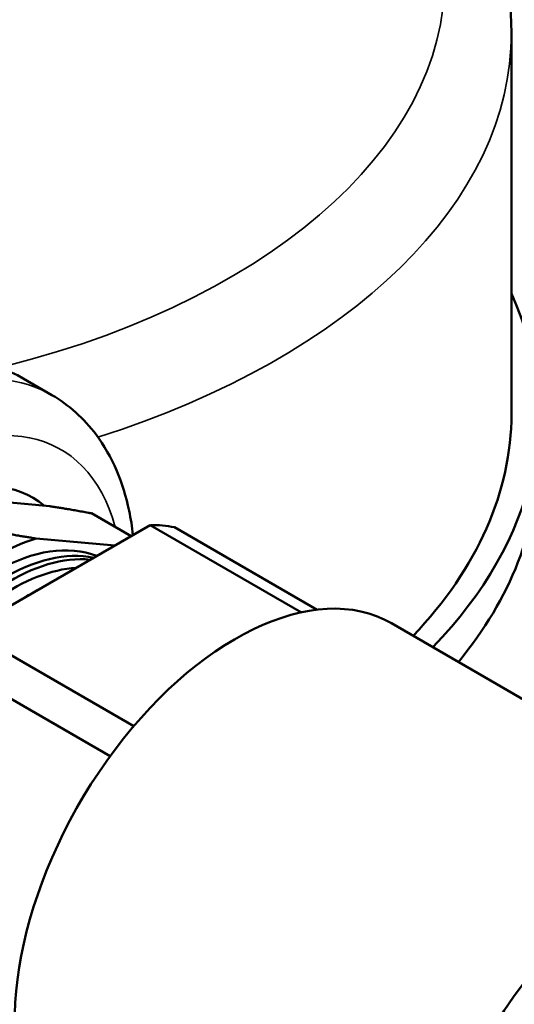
# Model space of a CAD drawing. Header units: inches. Extents: x 0.1 to 33.9, y 0.6 to 21.4.
# Tile 63 of 82: x 27.7 to 28.6, y 8.5 to 10.4. Entities that reach past the tile are written whole.
import ezdxf

# ---------------------------------------------------------------- set-up
doc = ezdxf.new("R2010")
doc.units = ezdxf.units.IN
doc.header["$MEASUREMENT"] = 0
doc.layers.add('Visible (ANSI)', color=7, linetype='Continuous', lineweight=50)
doc.layers.add('Visible Narrow (ANSI)', color=7, linetype='Continuous', lineweight=35)

msp = doc.modelspace()

# ---------------------------------------------------------------- linework, layer by layer
at = {"layer": 'Visible (ANSI)'}
for p, q in [((28.6278, 10.3695), (28.6278, 9.6551)), ((27.7121, 9.7215), (27.766, 9.6904)), ((27.6081, 9.4958), (27.762, 9.4821)), ((27.8403, 9.4687), (27.9145, 9.4258)), ((27.609, 9.2494), (27.9506, 9.4466)), ((27.9506, 9.4466), (28.2338, 9.2831)), ((28.2633, 9.2881), (27.9957, 9.4426)), ((27.7368, 9.4215), (27.8843, 9.4083)), ((29.0875, 8.8673), (28.4028, 9.2626)), ((27.9196, 9.07), (27.609, 9.2494)), ((27.5639, 9.1933), (27.8752, 9.0136))]:
    msp.add_line(p, q, dxfattribs=at)
for centre, major_axis, start_param, end_param in [((27.1278, 9.6551), (1.55, 0), 5.772728, 6.537873), ((27.3933, 9.1694), (0.3188, 0.5521), 0, 3.141593), ((27.1278, 9.6551), (1.5, 0), 5.782144, 6.283185), ((27.5038, 9.1056), (0.2266, 0.3924), 6.183084, 9.168167), ((27.1278, 9.5734), (1.55, 0), 5.840461, 6.283185), ((27.7798, 8.9463), (0.2741, 0.4747), 0.194644, 0.328955), ((27.6591, 9.016), (-0.21, -0.3637), 3.227268, 5.952924), ((27.6591, 9.016), (-0.2276, -0.3942), 3.683031, 4.17095), ((27.6772, 9.0055), (0.21, 0.3637), 0.186309, 2.646667), ((27.688, 8.9993), (0.21, 0.3637), 0.254779, 2.556212), ((27.6934, 8.9962), (0.203, 0.3515), 0.360509, 2.474598), ((28.1101, 8.7556), (-0.2927, -0.507), 3.141593, 5.956043), ((27.7286, 8.9758), (0.21, 0.3637), 0.74361, 0.827186), ((28.8889, 8.3059), (-0.3075, -0.5326), 3.141593, 6.283185)]:
    msp.add_ellipse(centre, major_axis=major_axis, ratio=0.57735, start_param=start_param, end_param=end_param, dxfattribs=at)
for points, knots in [([(28.6278, 10.3695), (28.6278, 10.4625), (28.6051, 10.5552), (28.5175, 10.7338), (28.4499, 10.8187), (28.2728, 10.9767), (28.1597, 11.048), (27.9021, 11.1655), (27.7569, 11.2112), (27.5928, 11.2442), (27.5818, 11.2463), (27.5707, 11.2483)], [6.060443, 6.060443, 6.060443, 6.060443, 6.336627, 6.336627, 6.634597, 6.634597, 6.962601, 6.962601, 7.296798, 7.296798, 7.320746, 7.320746, 7.320746, 7.320746]), ([(27.9181, 9.4279), (27.9164, 9.4433), (27.914, 9.4584), (27.8998, 9.5264), (27.8794, 9.5754), (27.8263, 9.6463), (27.7982, 9.6718), (27.766, 9.6904)], [7.9745732, 7.9745732, 7.9745732, 7.9745732, 8.0666888, 8.0666888, 8.396948, 8.396948, 8.6393798, 8.6393798, 8.6393798, 8.6393798])]:
    msp.add_open_spline(points, degree=3, knots=knots, dxfattribs=at)
for points in [[(27.762, 9.4821), (27.7978, 9.4766), (27.8403, 9.4687)], [(27.7368, 9.4215), (27.701, 9.427), (27.6586, 9.4349)]]:
    msp.add_rational_spline(points, [1.53200046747, 1.50825537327, 1.46629741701], degree=2, dxfattribs=at)
at = {"layer": 'Visible Narrow (ANSI)'}
for centre, major_axis, start_param, end_param in [((27.1278, 10.4716), (1.375, 0), 5.12711, 7.526048), ((27.1278, 10.3695), (1.5, 0), 5.216574, 6.283185), ((27.4473, 9.1383), (0.3188, 0.5521), 0, 3.141593), ((27.5038, 9.1056), (-0.2788, -0.4828), 2.617331, 6.915413)]:
    msp.add_ellipse(centre, major_axis=major_axis, ratio=0.57735, start_param=start_param, end_param=end_param, dxfattribs=at)

doc.saveas('drawing.dxf')
